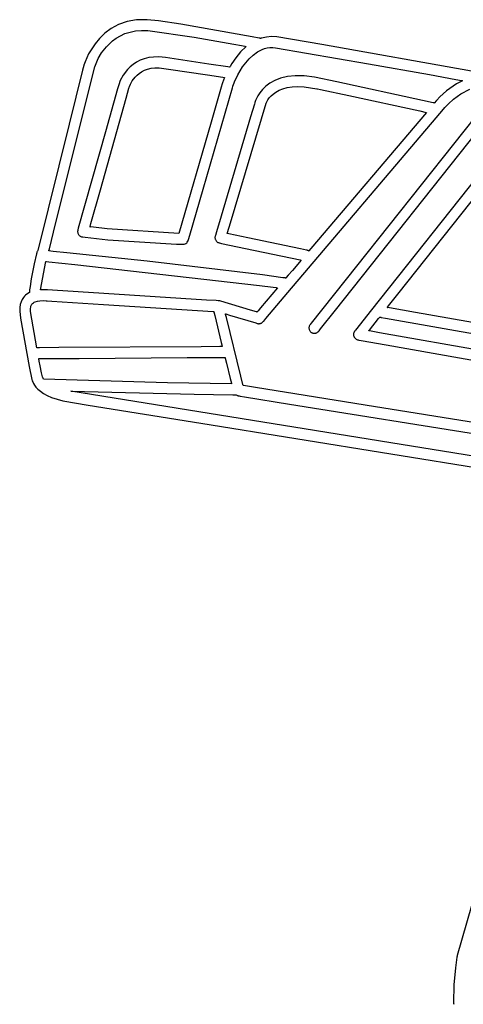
# Model space of a CAD drawing. Extents: x -74.1 to 10.8, y -36.7 to 44.6.
# Tile 106 of 199: x -49.6 to -47.9, y 28.1 to 31.9. Entities that reach past the tile are written whole.
import ezdxf

# ---------------------------------------------------------------- set-up
doc = ezdxf.new("R2010")
doc.units = 0

msp = doc.modelspace()

# ---------------------------------------------------------------- linework, layer by layer
at = {"layer": 'Layer 1', "color": 7, "linetype": 'CONTINUOUS'}
for p, q in [((-49.228889, 31.871429), (-49.257107, 31.856218)), ((-49.196555, 31.882841), (-49.228889, 31.871429)), ((-49.159881, 31.889436), (-49.196555, 31.882841)), ((-49.118647, 31.890199), (-49.159881, 31.889436)), ((-49.075344, 31.885443), (-49.118647, 31.890199)), ((-48.989548, 31.873265), (-49.075344, 31.885443)), ((-48.715135, 31.824723), (-48.989548, 31.873265)), ((-49.281431, 31.838224), (-49.302082, 31.818463)), ((-49.257107, 31.856218), (-49.281431, 31.838224)), ((-49.237768, 31.819465), (-49.221947, 31.82868)), ((-49.221947, 31.82868), (-49.204455, 31.836515)), ((-49.204455, 31.836515), (-49.185224, 31.842682)), ((-49.185224, 31.842682), (-49.164187, 31.846892)), ((-49.164187, 31.846892), (-49.141275, 31.848858)), ((-49.141275, 31.848858), (-49.116421, 31.848291)), ((-49.116421, 31.848291), (-48.939185, 31.823102)), ((-48.939185, 31.823102), (-48.7864, 31.796077)), ((-48.688798, 31.819414), (-48.715135, 31.824723)), ((-48.660909, 31.82348), (-48.679446, 31.819352)), ((-48.641214, 31.82513), (-48.660909, 31.82348)), ((-48.620331, 31.823984), (-48.641214, 31.82513)), ((-48.448515, 31.795435), (-48.620331, 31.823984)), ((-49.319285, 31.797951), (-49.344229, 31.758741)), ((-49.302082, 31.818463), (-49.319285, 31.797951)), ((-49.294188, 31.762773), (-49.275886, 31.786421)), ((-49.275886, 31.786421), (-49.251987, 31.809158)), ((-49.251987, 31.809158), (-49.237768, 31.819465)), ((-48.7864, 31.796077), (-48.756877, 31.79044)), ((-48.738759, 31.786909), (-48.760175, 31.766439)), ((-48.756877, 31.79044), (-48.743894, 31.787919)), ((-48.743894, 31.787919), (-48.740848, 31.787324)), ((-48.740848, 31.787324), (-48.739356, 31.787031)), ((-48.739356, 31.787031), (-48.738986, 31.786959)), ((-48.738986, 31.786959), (-48.738802, 31.786923)), ((-48.738802, 31.786923), (-48.738759, 31.786909)), ((-48.686226, 31.818885), (-48.688798, 31.819414)), ((-48.685597, 31.818755), (-48.686226, 31.818885)), ((-48.68545, 31.818724), (-48.685597, 31.818755)), ((-48.68536, 31.818705), (-48.68545, 31.818724)), ((-48.685211, 31.81867), (-48.68536, 31.818705)), ((-48.684628, 31.818498), (-48.685211, 31.81867)), ((-48.683486, 31.818106), (-48.684628, 31.818498)), ((-48.683419, 31.818128), (-48.683486, 31.818106)), ((-48.68335, 31.81815), (-48.683419, 31.818128)), ((-48.682795, 31.818328), (-48.68335, 31.81815)), ((-48.681684, 31.818678), (-48.682795, 31.818328)), ((-48.679446, 31.819352), (-48.681684, 31.818678)), ((-47.872953, 31.691781), (-48.448515, 31.795435)), ((-49.344229, 31.758741), (-49.358043, 31.728727)), ((-49.307436, 31.74052), (-49.294188, 31.762773)), ((-48.760175, 31.766439), (-48.778589, 31.744176)), ((-48.727227, 31.7402), (-48.712326, 31.754191)), ((-48.712326, 31.754191), (-48.695845, 31.76618)), ((-48.695845, 31.76618), (-48.677785, 31.775494)), ((-48.677785, 31.775494), (-48.668162, 31.778938)), ((-48.668162, 31.778938), (-48.658146, 31.781461)), ((-48.658146, 31.781461), (-48.647734, 31.782979)), ((-48.647734, 31.782979), (-48.636929, 31.783409)), ((-48.636929, 31.783409), (-48.625729, 31.782665)), ((-48.625729, 31.782665), (-48.268153, 31.721138)), ((-49.363058, 31.713816), (-49.367584, 31.695603)), ((-49.362633, 31.715526), (-49.363058, 31.713816)), ((-49.362534, 31.715925), (-49.362633, 31.715526)), ((-49.362505, 31.716038), (-49.362534, 31.715925)), ((-49.358043, 31.728727), (-49.362505, 31.716038)), ((-49.32094, 31.709421), (-49.307436, 31.74052)), ((-49.173535, 31.718063), (-49.185057, 31.708573)), ((-49.160627, 31.726641), (-49.173535, 31.718063)), ((-49.146301, 31.734055), (-49.160627, 31.726641)), ((-49.130527, 31.740054), (-49.146301, 31.734055)), ((-49.113275, 31.744385), (-49.130527, 31.740054)), ((-49.094515, 31.746797), (-49.113275, 31.744385)), ((-49.074216, 31.747038), (-49.094515, 31.746797)), ((-49.048864, 31.744341), (-49.074216, 31.747038)), ((-48.882637, 31.719715), (-49.048864, 31.744341)), ((-48.809704, 31.70891), (-48.882637, 31.719715)), ((-48.800741, 31.710316), (-48.801524, 31.708949)), ((-48.794074, 31.721444), (-48.800741, 31.710316)), ((-48.778589, 31.744176), (-48.794074, 31.721444)), ((-48.752281, 31.708903), (-48.727227, 31.7402)), ((-48.268153, 31.721138), (-48.034609, 31.67893)), ((-49.479072, 31.073991), (-49.322238, 31.705339)), ((-49.367584, 31.695603), (-49.418965, 31.488782)), ((-49.322238, 31.705339), (-49.322005, 31.70612)), ((-49.322005, 31.70612), (-49.32094, 31.709421)), ((-49.2116, 31.677145), (-49.222916, 31.656245)), ((-49.195221, 31.698422), (-49.2116, 31.677145)), ((-49.185057, 31.708573), (-49.195221, 31.698422)), ((-49.165346, 31.669125), (-49.15828, 31.676445)), ((-49.15828, 31.676445), (-49.150068, 31.683473)), ((-49.150068, 31.683473), (-49.140646, 31.689955)), ((-49.140646, 31.689955), (-49.129951, 31.695635)), ((-49.129951, 31.695635), (-49.117921, 31.70026)), ((-49.117921, 31.70026), (-49.104493, 31.703574)), ((-49.104493, 31.703574), (-49.089603, 31.705322)), ((-49.089603, 31.705322), (-49.073188, 31.70525)), ((-49.073188, 31.70525), (-49.055369, 31.703184)), ((-49.055369, 31.703184), (-49.037151, 31.700485)), ((-49.037151, 31.700485), (-48.887273, 31.67828)), ((-48.887273, 31.67828), (-48.828869, 31.669628)), ((-48.803254, 31.707954), (-48.809704, 31.70891)), ((-48.802649, 31.707864), (-48.803254, 31.707954)), ((-48.802508, 31.707844), (-48.802649, 31.707864)), ((-48.802425, 31.707829), (-48.802465, 31.707837)), ((-48.802272, 31.707785), (-48.802425, 31.707829)), ((-48.802195, 31.707768), (-48.802272, 31.707785)), ((-48.802153, 31.707842), (-48.802177, 31.707799)), ((-48.802105, 31.707927), (-48.802153, 31.707842)), ((-48.801912, 31.708267), (-48.802105, 31.707927)), ((-48.801524, 31.708949), (-48.801912, 31.708267)), ((-48.783376, 31.651875), (-48.771, 31.677668)), ((-48.771, 31.677668), (-48.752281, 31.708903)), ((-48.580544, 31.671631), (-48.606819, 31.665347)), ((-48.550147, 31.67481), (-48.580544, 31.671631)), ((-48.515344, 31.674248), (-48.550147, 31.67481)), ((-48.475852, 31.669308), (-48.515344, 31.674248)), ((-48.034609, 31.67893), (-47.933334, 31.660467)), ((-49.228775, 31.640053), (-49.233114, 31.624614)), ((-49.222916, 31.656245), (-49.228775, 31.640053)), ((-49.187188, 31.633339), (-49.183402, 31.642021)), ((-49.183402, 31.642021), (-49.176289, 31.654628)), ((-49.176289, 31.654628), (-49.165346, 31.669125)), ((-48.830736, 31.644319), (-48.834665, 31.630737)), ((-48.829916, 31.647152), (-48.830736, 31.644319)), ((-48.829838, 31.647419), (-48.829916, 31.647152)), ((-48.829819, 31.647485), (-48.829838, 31.647419)), ((-48.829786, 31.647586), (-48.829812, 31.647509)), ((-48.821629, 31.668553), (-48.829786, 31.647586)), ((-48.828869, 31.669628), (-48.822058, 31.668619)), ((-48.822058, 31.668619), (-48.821767, 31.668576)), ((-48.821767, 31.668576), (-48.821628, 31.668555)), ((-48.791914, 31.628627), (-48.790407, 31.63384)), ((-48.790407, 31.63384), (-48.790084, 31.634959)), ((-48.790084, 31.634959), (-48.790034, 31.635131)), ((-48.790034, 31.635131), (-48.790018, 31.635178)), ((-48.790018, 31.635178), (-48.789911, 31.635482)), ((-48.789911, 31.635482), (-48.789399, 31.636904)), ((-48.789399, 31.636904), (-48.783376, 31.651875)), ((-48.663753, 31.634216), (-48.67638, 31.621865)), ((-48.648139, 31.646003), (-48.663753, 31.634216)), ((-48.629256, 31.656592), (-48.648139, 31.646003)), ((-48.606819, 31.665347), (-48.629256, 31.656592)), ((-48.389963, 31.651088), (-48.475852, 31.669308)), ((-48.39614, 30.773686), (-47.687155, 31.66651)), ((-48.060745, 31.579814), (-48.389963, 31.651088)), ((-47.930921, 31.643342), (-47.96905, 31.61653)), ((-47.933334, 31.660467), (-47.911044, 31.656392)), ((-47.907688, 31.655754), (-47.930921, 31.643342)), ((-47.911044, 31.656392), (-47.908359, 31.655901)), ((-47.908359, 31.655901), (-47.907691, 31.655779)), ((-49.233114, 31.624614), (-49.279739, 31.458693)), ((-49.199928, 31.588701), (-49.189176, 31.626968)), ((-49.189176, 31.626968), (-49.188283, 31.630143)), ((-49.188283, 31.630143), (-49.188143, 31.630643)), ((-49.188143, 31.630643), (-49.187991, 31.631108)), ((-49.187991, 31.631108), (-49.187188, 31.633339)), ((-48.904649, 31.238632), (-48.791914, 31.628627)), ((-48.834665, 31.630737), (-48.873694, 31.49575)), ((-48.693813, 31.598021), (-48.70271, 31.579554)), ((-48.686305, 31.609589), (-48.693813, 31.598021)), ((-48.67638, 31.621865), (-48.686305, 31.609589)), ((-48.650045, 31.589274), (-48.643274, 31.596948)), ((-48.643274, 31.596948), (-48.634844, 31.604627)), ((-48.634844, 31.604627), (-48.624589, 31.612001)), ((-48.624589, 31.612001), (-48.612342, 31.618761)), ((-48.612342, 31.618761), (-48.597937, 31.624597)), ((-48.597937, 31.624597), (-48.581209, 31.629198)), ((-48.581209, 31.629198), (-48.561991, 31.632256)), ((-48.561991, 31.632256), (-48.540117, 31.63346)), ((-48.540117, 31.63346), (-48.515421, 31.6325)), ((-48.515421, 31.6325), (-48.466702, 31.625071)), ((-48.466702, 31.625071), (-48.464073, 31.624502)), ((-48.464073, 31.624502), (-48.452528, 31.622003)), ((-48.452528, 31.622003), (-48.344009, 31.598509)), ((-48.344009, 31.598509), (-48.071668, 31.539548)), ((-47.768583, 31.630754), (-48.315135, 30.942663)), ((-47.96905, 31.61653), (-47.994725, 31.593151)), ((-47.941588, 31.585221), (-47.913748, 31.605049)), ((-47.913748, 31.605049), (-47.879042, 31.622773)), ((-49.299121, 31.235696), (-49.199928, 31.588701)), ((-48.799343, 31.109302), (-48.662065, 31.569383)), ((-48.707129, 31.565564), (-48.721521, 31.5172)), ((-48.70573, 31.570258), (-48.707129, 31.565564)), ((-48.705412, 31.571319), (-48.70573, 31.570258)), ((-48.705342, 31.571554), (-48.705412, 31.571319)), ((-48.70271, 31.579554), (-48.705342, 31.571554)), ((-48.662065, 31.569383), (-48.655323, 31.581915)), ((-48.655323, 31.581915), (-48.650045, 31.589274)), ((-48.019911, 31.570973), (-48.060745, 31.579814)), ((-48.016136, 31.570156), (-48.019911, 31.570973)), ((-48.015365, 31.569989), (-48.016136, 31.570156)), ((-48.015293, 31.569973), (-48.015365, 31.569989)), ((-48.015182, 31.570072), (-48.015253, 31.569988)), ((-48.015039, 31.570241), (-48.015182, 31.570072)), ((-48.014757, 31.570573), (-48.015039, 31.570241)), ((-48.008228, 31.578272), (-48.014757, 31.570573)), ((-48.006874, 31.579866), (-48.008228, 31.578272)), ((-48.006745, 31.580017), (-48.006874, 31.579866)), ((-48.006713, 31.580055), (-48.006745, 31.580017)), ((-48.006649, 31.580132), (-48.006687, 31.580086)), ((-48.006561, 31.580239), (-48.006649, 31.580132)), ((-48.006339, 31.580506), (-48.006561, 31.580239)), ((-47.994725, 31.593151), (-48.006339, 31.580506)), ((-47.972777, 31.55563), (-47.961589, 31.567383)), ((-47.961589, 31.567383), (-47.941588, 31.585221)), ((-48.04583, 31.533947), (-48.489773, 31.010628)), ((-48.071668, 31.539548), (-48.046789, 31.534162)), ((-48.046789, 31.534162), (-48.046021, 31.533995)), ((-48.046021, 31.533995), (-48.045854, 31.533959)), ((-48.008641, 31.513379), (-47.980587, 31.546448)), ((-47.980587, 31.546448), (-47.975137, 31.552873)), ((-47.975137, 31.552873), (-47.974757, 31.553321)), ((-47.974757, 31.553321), (-47.972777, 31.55563)), ((-49.418965, 31.488782), (-49.53961, 31.003104)), ((-48.873694, 31.49575), (-48.99712, 31.068787)), ((-48.721521, 31.5172), (-48.834951, 31.135734)), ((-48.578457, 30.841675), (-48.008641, 31.513379)), ((-49.279739, 31.458693), (-49.383788, 31.088399)), ((-47.744566, 31.421244), (-48.257249, 30.774567)), ((-49.335417, 31.106526), (-49.299121, 31.235696)), ((-48.955693, 31.062049), (-48.904649, 31.238632)), ((-48.155428, 30.835934), (-47.840115, 31.233658)), ((-49.338558, 31.095346), (-49.335417, 31.106526)), ((-48.834951, 31.135734), (-48.853031, 31.07492)), ((-48.810202, 31.072778), (-48.799343, 31.109302)), ((-49.495186, 31.009123), (-49.479072, 31.073991)), ((-49.386181, 31.079363), (-49.386423, 31.076894)), ((-49.386423, 31.076894), (-49.38637, 31.074428)), ((-49.38637, 31.074428), (-49.386028, 31.071991)), ((-49.385652, 31.081765), (-49.386181, 31.079363)), ((-49.386028, 31.071991), (-49.3854, 31.069608)), ((-49.385586, 31.082001), (-49.385652, 31.081765)), ((-49.385249, 31.083201), (-49.385586, 31.082001)), ((-49.3854, 31.069608), (-49.38449, 31.067307)), ((-49.383788, 31.088399), (-49.385249, 31.083201)), ((-49.38449, 31.067307), (-49.383303, 31.065113)), ((-49.338947, 31.093962), (-49.338931, 31.094021)), ((-49.338931, 31.094021), (-49.338858, 31.094279)), ((-49.338762, 31.093927), (-49.338904, 31.093943)), ((-49.338858, 31.094279), (-49.338558, 31.095346)), ((-49.338193, 31.093862), (-49.338762, 31.093927)), ((-49.335857, 31.093595), (-49.338193, 31.093862)), ((-49.325622, 31.092439), (-49.335857, 31.093595)), ((-49.272505, 31.086727), (-49.325622, 31.092439)), ((-48.99712, 31.068787), (-49.272505, 31.086727)), ((-48.853031, 31.07492), (-48.857197, 31.06091)), ((-48.811344, 31.068652), (-48.811421, 31.068669)), ((-48.811417, 31.068691), (-48.811398, 31.068755)), ((-48.811398, 31.068755), (-48.811195, 31.069438)), ((-48.810871, 31.068553), (-48.811344, 31.068652)), ((-48.811195, 31.069438), (-48.810202, 31.072778)), ((-48.80499, 31.06731), (-48.810871, 31.068553)), ((-48.732518, 31.051999), (-48.80499, 31.06731)), ((-49.383303, 31.065113), (-49.381854, 31.063065)), ((-49.381854, 31.063065), (-49.380187, 31.061223)), ((-49.380187, 31.061223), (-49.378324, 31.059602)), ((-49.378324, 31.059602), (-49.376289, 31.058217)), ((-49.376289, 31.058217), (-49.374105, 31.057082)), ((-49.374105, 31.057082), (-49.371792, 31.056209)), ((-49.371792, 31.056209), (-49.369374, 31.055614)), ((-49.369374, 31.055614), (-49.368123, 31.055423)), ((-49.368123, 31.055423), (-49.366106, 31.055177)), ((-49.366106, 31.055177), (-49.35718, 31.054108)), ((-49.35718, 31.054108), (-49.270097, 31.044531)), ((-49.270097, 31.044531), (-49.006204, 31.027039)), ((-48.976831, 31.027985), (-48.9734, 31.029065)), ((-48.9734, 31.029065), (-48.970239, 31.030698)), ((-48.970239, 31.030698), (-48.967412, 31.032837)), ((-48.967412, 31.032837), (-48.964982, 31.035431)), ((-48.964982, 31.035431), (-48.963012, 31.038429)), ((-48.963012, 31.038429), (-48.96222, 31.040065)), ((-48.96222, 31.040065), (-48.961567, 31.041783)), ((-48.961567, 31.041783), (-48.960546, 31.045261)), ((-48.960546, 31.045261), (-48.955693, 31.062049)), ((-48.858626, 31.054157), (-48.858629, 31.051792)), ((-48.858629, 31.051792), (-48.858364, 31.049446)), ((-48.858354, 31.056518), (-48.858626, 31.054157)), ((-48.858364, 31.049446), (-48.857834, 31.047142)), ((-48.857808, 31.058853), (-48.858354, 31.056518)), ((-48.857834, 31.047142), (-48.857043, 31.044904)), ((-48.857795, 31.058897), (-48.857808, 31.058853)), ((-48.857197, 31.06091), (-48.857795, 31.058897)), ((-48.857043, 31.044904), (-48.855993, 31.042753)), ((-48.855993, 31.042753), (-48.854698, 31.04073)), ((-48.854698, 31.04073), (-48.853193, 31.038885)), ((-48.853193, 31.038885), (-48.851497, 31.037233)), ((-48.851497, 31.037233), (-48.84963, 31.035788)), ((-48.84963, 31.035788), (-48.84761, 31.034562)), ((-48.84761, 31.034562), (-48.845457, 31.033569)), ((-48.845457, 31.033569), (-48.843189, 31.032823)), ((-48.843189, 31.032823), (-48.84209, 31.032562)), ((-48.84209, 31.032562), (-48.841912, 31.032524)), ((-48.841912, 31.032524), (-48.841149, 31.032363)), ((-48.841149, 31.032363), (-48.833024, 31.030647)), ((-48.833024, 31.030647), (-48.741164, 31.011239)), ((-48.530121, 31.00924), (-48.732518, 31.051999)), ((-49.544441, 30.990658), (-49.553624, 30.951627)), ((-49.543431, 30.994693), (-49.544441, 30.990658)), ((-49.543201, 30.995597), (-49.543431, 30.994693)), ((-49.543166, 30.995738), (-49.543186, 30.995661)), ((-49.543125, 30.995892), (-49.543166, 30.995738)), ((-49.542952, 30.996499), (-49.543125, 30.995892)), ((-49.54209, 30.998834), (-49.542952, 30.996499)), ((-49.540977, 31.001008), (-49.54209, 30.998834)), ((-49.539636, 31.00301), (-49.540977, 31.001008)), ((-49.53961, 31.003104), (-49.539636, 31.00301)), ((-49.497012, 31.00177), (-49.496984, 31.001886)), ((-49.496897, 31.001719), (-49.496993, 31.001729)), ((-49.496984, 31.001886), (-49.496678, 31.003117)), ((-49.496766, 31.001705), (-49.496897, 31.001719)), ((-49.494612, 31.001479), (-49.496766, 31.001705)), ((-49.496678, 31.003117), (-49.495186, 31.009123)), ((-49.490056, 31.001002), (-49.494612, 31.001479)), ((-49.479982, 30.999945), (-49.490056, 31.001002)), ((-49.428207, 30.994514), (-49.479982, 30.999945)), ((-49.119681, 30.962148), (-49.428207, 30.994514)), ((-49.006204, 31.027039), (-48.980468, 31.027511)), ((-48.980468, 31.027511), (-48.978628, 31.02767)), ((-48.978628, 31.02767), (-48.976831, 31.027985)), ((-48.741164, 31.011239), (-48.531805, 30.967007)), ((-48.507375, 31.004434), (-48.530121, 31.00924)), ((-48.505295, 31.003995), (-48.507375, 31.004434)), ((-48.50487, 31.003905), (-48.505295, 31.003995)), ((-48.50483, 31.003896), (-48.50487, 31.003905)), ((-48.50293, 31.003393), (-48.504817, 31.003894)), ((-48.501137, 31.002722), (-48.50293, 31.003393)), ((-48.497931, 31.001012), (-48.501137, 31.002722)), ((-48.497904, 31.001044), (-48.497931, 31.001012)), ((-48.497428, 31.001605), (-48.497904, 31.001044)), ((-48.489773, 31.010628), (-48.497428, 31.001605)), ((-49.52912, 30.852296), (-49.508726, 30.961063)), ((-49.508711, 30.961061), (-49.508664, 30.961056)), ((-49.508664, 30.961056), (-49.508475, 30.961037)), ((-49.508475, 30.961037), (-49.506478, 30.960827)), ((-49.506478, 30.960827), (-49.496835, 30.959816)), ((-49.496835, 30.959816), (-49.396845, 30.949327)), ((-48.675779, 30.909552), (-49.119681, 30.962148)), ((-48.527544, 30.966104), (-48.560987, 30.92668)), ((-48.531805, 30.967007), (-48.528623, 30.966335)), ((-48.528623, 30.966335), (-48.52781, 30.966163)), ((-48.52781, 30.966163), (-48.527607, 30.96612)), ((-48.527607, 30.96612), (-48.527557, 30.96611)), ((-49.553624, 30.951627), (-49.565227, 30.893822)), ((-49.396845, 30.949327), (-48.686931, 30.869029)), ((-48.560987, 30.92668), (-48.576831, 30.908003)), ((-48.315135, 30.942663), (-48.489343, 30.72333)), ((-49.565227, 30.893822), (-49.569517, 30.865318)), ((-48.597378, 30.898737), (-48.675779, 30.909552)), ((-48.590446, 30.897781), (-48.597378, 30.898737)), ((-48.589795, 30.897691), (-48.590446, 30.897781)), ((-48.589644, 30.89767), (-48.589795, 30.897691)), ((-48.589497, 30.89765), (-48.589613, 30.897666)), ((-48.589023, 30.897572), (-48.589497, 30.89765)), ((-48.588093, 30.897374), (-48.589023, 30.897572)), ((-48.586282, 30.896862), (-48.588093, 30.897374)), ((-48.586229, 30.896924), (-48.586258, 30.89689)), ((-48.58617, 30.896994), (-48.586229, 30.896924)), ((-48.585933, 30.897273), (-48.58617, 30.896994)), ((-48.58546, 30.89783), (-48.585933, 30.897273)), ((-48.584512, 30.898948), (-48.58546, 30.89783)), ((-48.576831, 30.908003), (-48.584512, 30.898948)), ((-49.57151, 30.841463), (-49.582039, 30.834951)), ((-49.571496, 30.841544), (-49.57151, 30.841463)), ((-49.571491, 30.841711), (-49.571496, 30.841544)), ((-49.57147, 30.842383), (-49.571491, 30.841711)), ((-49.571419, 30.843747), (-49.57147, 30.842383)), ((-49.571279, 30.846555), (-49.571419, 30.843747)), ((-49.570861, 30.852467), (-49.571279, 30.846555)), ((-49.569517, 30.865318), (-49.570861, 30.852467)), ((-49.52904, 30.8523), (-49.529087, 30.852297)), ((-49.528944, 30.852306), (-49.52904, 30.8523)), ((-49.528754, 30.852317), (-49.528944, 30.852306)), ((-49.527996, 30.85236), (-49.528754, 30.852317)), ((-49.525034, 30.852489), (-49.527996, 30.85236)), ((-49.519472, 30.85257), (-49.525034, 30.852489)), ((-49.502402, 30.851474), (-49.519472, 30.85257)), ((-49.502244, 30.851464), (-49.502402, 30.851474)), ((-49.483319, 30.850265), (-49.502244, 30.851464)), ((-48.891183, 30.812736), (-49.483319, 30.850265)), ((-48.686931, 30.869029), (-48.634642, 30.861817)), ((-48.617967, 30.859506), (-48.683241, 30.782563)), ((-48.663114, 30.74188), (-48.578457, 30.841675)), ((-48.634642, 30.861817), (-48.624118, 30.860365)), ((-48.624118, 30.860365), (-48.619359, 30.859709)), ((-48.619359, 30.859709), (-48.618225, 30.859552)), ((-48.618225, 30.859552), (-48.618085, 30.859533)), ((-48.618085, 30.859533), (-48.618015, 30.859524)), ((-49.604001, 30.806209), (-49.607164, 30.795975)), ((-49.599858, 30.814889), (-49.604001, 30.806209)), ((-49.595086, 30.82211), (-49.599858, 30.814889)), ((-49.59004, 30.827969), (-49.595086, 30.82211)), ((-49.586957, 30.830935), (-49.59004, 30.827969)), ((-49.582039, 30.834951), (-49.586957, 30.830935)), ((-49.559745, 30.799348), (-49.556642, 30.801932)), ((-49.556642, 30.801932), (-49.553119, 30.804118)), ((-49.553119, 30.804118), (-49.549256, 30.805936)), ((-49.549256, 30.805936), (-49.540833, 30.808585)), ((-49.540833, 30.808585), (-49.532019, 30.810117)), ((-49.532019, 30.810117), (-49.515802, 30.810777)), ((-49.515802, 30.810777), (-49.507394, 30.810101)), ((-49.507394, 30.810101), (-49.506409, 30.809989)), ((-49.506409, 30.809989), (-49.50592, 30.809948)), ((-49.50592, 30.809948), (-49.505717, 30.809935)), ((-49.505717, 30.809935), (-49.505323, 30.80991)), ((-49.505323, 30.80991), (-49.503642, 30.809803)), ((-49.503642, 30.809803), (-49.485828, 30.808674)), ((-49.485828, 30.808674), (-49.286817, 30.796061)), ((-48.854596, 30.810418), (-48.891183, 30.812736)), ((-48.846747, 30.80992), (-48.854596, 30.810418)), ((-48.846003, 30.809873), (-48.846747, 30.80992)), ((-48.845822, 30.809862), (-48.846003, 30.809873)), ((-48.84578, 30.809859), (-48.845822, 30.809862)), ((-48.845207, 30.809722), (-48.845713, 30.809853)), ((-48.845077, 30.809701), (-48.845207, 30.809722)), ((-48.84487, 30.809726), (-48.845066, 30.809702)), ((-48.844479, 30.809769), (-48.84487, 30.809726)), ((-48.8429, 30.809869), (-48.844479, 30.809769)), ((-48.839701, 30.809708), (-48.8429, 30.809869)), ((-48.836485, 30.809025), (-48.839701, 30.809708)), ((-48.721888, 30.774299), (-48.836485, 30.809025)), ((-48.191818, 30.790033), (-48.155428, 30.835934)), ((-49.608991, 30.784089), (-49.609129, 30.770455)), ((-49.609129, 30.770455), (-49.605842, 30.743135)), ((-49.607164, 30.795975), (-49.608991, 30.784089)), ((-49.567622, 30.774859), (-49.56751, 30.78043)), ((-49.567136, 30.76835), (-49.567622, 30.774859)), ((-49.56751, 30.78043), (-49.566919, 30.785135)), ((-49.54389, 30.629428), (-49.567136, 30.76835)), ((-49.566919, 30.785135), (-49.565964, 30.789047)), ((-49.565964, 30.789047), (-49.564765, 30.792238)), ((-49.564765, 30.792238), (-49.563437, 30.794779)), ((-49.563437, 30.794779), (-49.5621, 30.796744)), ((-49.5621, 30.796744), (-49.56087, 30.798204)), ((-49.56087, 30.798204), (-49.559865, 30.799231)), ((-49.559865, 30.799231), (-49.559761, 30.799332)), ((-49.286817, 30.796061), (-48.865861, 30.76938)), ((-48.865861, 30.76938), (-48.864165, 30.769272)), ((-48.864165, 30.769272), (-48.863762, 30.769247)), ((-48.863762, 30.769247), (-48.863675, 30.769241)), ((-48.863658, 30.769232), (-48.863642, 30.769168)), ((-48.863642, 30.769168), (-48.863563, 30.76885)), ((-48.863563, 30.76885), (-48.863229, 30.767491)), ((-48.863229, 30.767491), (-48.859848, 30.753772)), ((-48.699669, 30.767566), (-48.721888, 30.774299)), ((-48.697385, 30.766874), (-48.699669, 30.767566)), ((-48.696846, 30.766711), (-48.697385, 30.766874)), ((-48.696736, 30.766677), (-48.696846, 30.766711)), ((-48.696583, 30.766837), (-48.6967, 30.7667)), ((-48.696349, 30.767114), (-48.696583, 30.766837)), ((-48.695381, 30.768255), (-48.696349, 30.767114)), ((-48.693308, 30.770698), (-48.695381, 30.768255)), ((-48.683241, 30.782563), (-48.693308, 30.770698)), ((-48.453264, 30.701765), (-48.39614, 30.773686)), ((-48.257249, 30.774567), (-48.319198, 30.696427)), ((-48.196355, 30.78431), (-48.196188, 30.78452)), ((-48.195827, 30.784186), (-48.196338, 30.784277)), ((-48.196188, 30.78452), (-48.195363, 30.785562)), ((-48.188174, 30.782825), (-48.195827, 30.784186)), ((-48.195363, 30.785562), (-48.191818, 30.790033)), ((-48.088578, 30.765119), (-48.188174, 30.782825)), ((-47.805703, 30.714829), (-48.088578, 30.765119)), ((-49.605842, 30.743135), (-49.57227, 30.557477)), ((-48.859848, 30.753772), (-48.83431, 30.650126)), ((-48.818465, 30.759973), (-48.818476, 30.760019)), ((-48.818412, 30.75976), (-48.818465, 30.759973)), ((-48.818443, 30.760017), (-48.818161, 30.759931)), ((-48.817824, 30.75737), (-48.818412, 30.75976)), ((-48.818161, 30.759931), (-48.81679, 30.759516)), ((-48.814992, 30.745877), (-48.817824, 30.75737)), ((-48.81679, 30.759516), (-48.802238, 30.755107)), ((-48.759453, 30.520469), (-48.814992, 30.745877)), ((-48.802238, 30.755107), (-48.70201, 30.724736)), ((-48.678655, 30.725092), (-48.677077, 30.72618)), ((-48.677077, 30.72618), (-48.675595, 30.727418)), ((-48.675595, 30.727418), (-48.674219, 30.728805)), ((-48.674219, 30.728805), (-48.673406, 30.729747)), ((-48.673406, 30.729747), (-48.671494, 30.732001)), ((-48.671494, 30.732001), (-48.663114, 30.74188)), ((-48.265096, 30.697597), (-48.229973, 30.741902)), ((-48.229973, 30.741902), (-48.225719, 30.747268)), ((-48.225719, 30.747268), (-48.22558, 30.747444)), ((-48.22558, 30.747444), (-48.225548, 30.747484)), ((-48.225541, 30.747492), (-48.223421, 30.746822)), ((-48.223421, 30.746822), (-48.22232, 30.746574)), ((-48.22232, 30.746574), (-48.222245, 30.74656)), ((-48.222245, 30.74656), (-48.222158, 30.746544)), ((-48.222158, 30.746544), (-48.221767, 30.746475)), ((-48.221767, 30.746475), (-48.22014, 30.746186)), ((-48.22014, 30.746186), (-48.20325, 30.743183)), ((-48.20325, 30.743183), (-47.813221, 30.673844)), ((-48.70201, 30.724736), (-48.696902, 30.723188)), ((-48.696902, 30.723188), (-48.693299, 30.722252)), ((-48.693299, 30.722252), (-48.691381, 30.722005)), ((-48.691381, 30.722005), (-48.689465, 30.721937)), ((-48.689465, 30.721937), (-48.687562, 30.722044)), ((-48.687562, 30.722044), (-48.685684, 30.722324)), ((-48.685684, 30.722324), (-48.683843, 30.722772)), ((-48.683843, 30.722772), (-48.68205, 30.723385)), ((-48.68205, 30.723385), (-48.680316, 30.724159)), ((-48.680316, 30.724159), (-48.678655, 30.725092)), ((-48.497222, 30.709437), (-48.497519, 30.706904)), ((-48.497519, 30.706904), (-48.497505, 30.704364)), ((-48.497505, 30.704364), (-48.497184, 30.701847)), ((-48.496611, 30.711933), (-48.497222, 30.709437)), ((-48.497184, 30.701847), (-48.49656, 30.699382)), ((-48.495684, 30.714362), (-48.496611, 30.711933)), ((-48.49656, 30.699382), (-48.495636, 30.697001)), ((-48.494435, 30.716693), (-48.495684, 30.714362)), ((-48.495636, 30.697001), (-48.494416, 30.694734)), ((-48.49293, 30.718814), (-48.494435, 30.716693)), ((-48.494416, 30.694734), (-48.492902, 30.69261)), ((-48.489343, 30.72333), (-48.49293, 30.718814)), ((-48.492902, 30.69261), (-48.49139, 30.690942)), ((-48.49139, 30.690942), (-48.489671, 30.689417)), ((-48.489671, 30.689417), (-48.487992, 30.688213)), ((-48.487992, 30.688213), (-48.486236, 30.687197)), ((-48.467401, 30.687091), (-48.465685, 30.688052)), ((-48.465685, 30.688052), (-48.464052, 30.689184)), ((-48.464052, 30.689184), (-48.462516, 30.690485)), ((-48.462516, 30.690485), (-48.461091, 30.691953)), ((-48.461091, 30.691953), (-48.460425, 30.692749)), ((-48.460371, 30.692816), (-48.46011, 30.693145)), ((-48.46011, 30.693145), (-48.458818, 30.694772)), ((-48.458818, 30.694772), (-48.453264, 30.701765)), ((-48.32364, 30.690374), (-48.325078, 30.687169)), ((-48.321656, 30.693327), (-48.32364, 30.690374)), ((-48.321205, 30.693895), (-48.321656, 30.693327)), ((-48.319198, 30.696427), (-48.321205, 30.693895)), ((-48.2674, 30.694692), (-48.267363, 30.694739)), ((-48.267301, 30.694658), (-48.267399, 30.694675)), ((-48.267363, 30.694739), (-48.266966, 30.695239)), ((-48.265934, 30.694415), (-48.267301, 30.694658)), ((-48.266966, 30.695239), (-48.265096, 30.697597)), ((-48.258572, 30.693107), (-48.265934, 30.694415)), ((-48.225784, 30.687284), (-48.258572, 30.693107)), ((-48.83431, 30.650126), (-48.830816, 30.635946)), ((-48.486236, 30.687197), (-48.484417, 30.686369)), ((-48.484417, 30.686369), (-48.482548, 30.685726)), ((-48.482548, 30.685726), (-48.480642, 30.685268)), ((-48.480642, 30.685268), (-48.478713, 30.684992)), ((-48.478713, 30.684992), (-48.476775, 30.684898)), ((-48.476775, 30.684898), (-48.474839, 30.684983)), ((-48.474839, 30.684983), (-48.472921, 30.685247)), ((-48.472921, 30.685247), (-48.471033, 30.685687)), ((-48.471033, 30.685687), (-48.469189, 30.686302)), ((-48.469189, 30.686302), (-48.467401, 30.687091)), ((-48.325954, 30.683792), (-48.326254, 30.680318)), ((-48.326254, 30.680318), (-48.325967, 30.676823)), ((-48.325967, 30.676823), (-48.32508, 30.673381)), ((-48.325078, 30.687169), (-48.325954, 30.683792)), ((-48.32508, 30.673381), (-48.323615, 30.670123)), ((-48.323615, 30.670123), (-48.321649, 30.667206)), ((-48.321649, 30.667206), (-48.319241, 30.66468)), ((-48.319241, 30.66468), (-48.316448, 30.662594)), ((-48.316448, 30.662594), (-48.313331, 30.660995)), ((-48.313331, 30.660995), (-48.311243, 30.660265)), ((-48.311243, 30.660265), (-48.309065, 30.659756)), ((-48.309037, 30.659751), (-48.308914, 30.659729)), ((-48.308914, 30.659729), (-48.308374, 30.659633)), ((-48.308374, 30.659633), (-48.306126, 30.659234)), ((-48.306126, 30.659234), (-48.297008, 30.657615)), ((-48.297008, 30.657615), (-48.201313, 30.640619)), ((-47.21379, 30.507556), (-48.225784, 30.687284)), ((-49.533133, 30.629485), (-49.543886, 30.629417)), ((-49.458378, 30.629955), (-49.533133, 30.629485)), ((-48.911886, 30.633392), (-49.458378, 30.629955)), ((-48.839542, 30.633847), (-48.911886, 30.633392)), ((-48.832372, 30.633893), (-48.839542, 30.633847)), ((-48.830695, 30.633903), (-48.832372, 30.633893)), ((-48.830816, 30.635946), (-48.830313, 30.633906)), ((-48.830356, 30.633905), (-48.830695, 30.633903)), ((-48.201313, 30.640619), (-47.7525, 30.560911)), ((-49.535734, 30.58744), (-49.535793, 30.587739)), ((-49.535784, 30.587799), (-49.535718, 30.5878)), ((-49.535616, 30.586844), (-49.535734, 30.58744)), ((-49.535718, 30.5878), (-49.535026, 30.587804)), ((-49.533765, 30.577508), (-49.535616, 30.586844)), ((-49.535026, 30.587804), (-49.53163, 30.587825)), ((-49.530302, 30.560222), (-49.533765, 30.577508)), ((-49.53163, 30.587825), (-49.517294, 30.587916)), ((-49.517294, 30.587916), (-49.380511, 30.588776)), ((-49.380511, 30.588776), (-48.965407, 30.591389)), ((-48.965407, 30.591389), (-48.834643, 30.592211)), ((-48.834643, 30.592211), (-48.822439, 30.592288)), ((-48.822439, 30.592288), (-48.820203, 30.592302)), ((-48.820203, 30.592302), (-48.820071, 30.592303)), ((-48.820062, 30.592291), (-48.820038, 30.592193)), ((-48.820038, 30.592193), (-48.819919, 30.591711)), ((-48.819919, 30.591711), (-48.819418, 30.589676)), ((-48.819418, 30.589676), (-48.814636, 30.570266)), ((-49.57227, 30.557477), (-49.562141, 30.508068)), ((-49.524709, 30.532738), (-49.530302, 30.560222)), ((-48.814636, 30.570266), (-48.800123, 30.511361)), ((-49.562141, 30.508068), (-49.560796, 30.502717)), ((-49.560796, 30.502717), (-49.559086, 30.498167)), ((-49.521592, 30.517673), (-49.524709, 30.532738)), ((-49.521298, 30.516264), (-49.521592, 30.517673)), ((-49.521233, 30.515951), (-49.521298, 30.516264)), ((-49.521207, 30.515851), (-49.521233, 30.515951)), ((-49.520747, 30.514708), (-49.521207, 30.515851)), ((-49.519489, 30.512249), (-49.520747, 30.514708)), ((-49.517203, 30.508697), (-49.519489, 30.512249)), ((-49.041099, 30.494334), (-49.517203, 30.508697)), ((-48.800123, 30.511361), (-48.795551, 30.492805)), ((-48.751393, 30.487754), (-48.759453, 30.520469)), ((-49.559086, 30.498167), (-49.556305, 30.492447)), ((-49.556305, 30.492447), (-49.552212, 30.485782)), ((-49.552212, 30.485782), (-49.546562, 30.4784)), ((-49.546562, 30.4784), (-49.539113, 30.470528)), ((-49.539113, 30.470528), (-49.529621, 30.462391)), ((-49.529621, 30.462391), (-49.517843, 30.454216)), ((-49.412423, 30.462283), (-48.9391, 30.450969)), ((-45.922274, 29.898308), (-49.412423, 30.462283)), ((-48.795048, 30.490736), (-49.041099, 30.494334)), ((-48.795551, 30.492805), (-48.795124, 30.491073)), ((-48.795124, 30.491073), (-48.795046, 30.490756)), ((-48.750634, 30.484675), (-48.751393, 30.487754)), ((-48.750478, 30.484043), (-48.750634, 30.484675)), ((-48.750463, 30.483983), (-48.750478, 30.484043)), ((-48.750321, 30.483943), (-48.750446, 30.483962)), ((-48.749679, 30.48384), (-48.750321, 30.483943)), ((-48.741971, 30.482607), (-48.749679, 30.48384)), ((-48.702972, 30.476369), (-48.741971, 30.482607)), ((-48.281715, 30.40899), (-48.702972, 30.476369)), ((-49.517843, 30.454216), (-49.503535, 30.446229)), ((-49.503535, 30.446229), (-49.486455, 30.438658)), ((-49.486455, 30.438658), (-49.443003, 30.425667)), ((-49.443003, 30.425667), (-49.346089, 30.409357)), ((-48.9391, 30.450969), (-48.790566, 30.449016)), ((-48.790566, 30.449016), (-48.781223, 30.448916)), ((-48.781223, 30.448916), (-48.777481, 30.448877)), ((-48.777481, 30.448877), (-48.777058, 30.448873)), ((-48.777058, 30.448873), (-48.77685, 30.448871)), ((-48.776809, 30.44887), (-48.775057, 30.447582)), ((-48.775057, 30.447582), (-48.773173, 30.446467)), ((-48.773173, 30.446467), (-48.771161, 30.445547)), ((-48.771161, 30.445547), (-48.769027, 30.444844)), ((-48.769027, 30.444844), (-48.767915, 30.444581)), ((-48.767915, 30.444581), (-48.767349, 30.444472)), ((-48.767349, 30.444472), (-48.767063, 30.444424)), ((-48.767063, 30.444424), (-48.76702, 30.444417)), ((-48.76702, 30.444417), (-48.766826, 30.444386)), ((-48.766826, 30.444386), (-48.765867, 30.444233)), ((-48.765867, 30.444233), (-48.7617, 30.443566)), ((-48.7617, 30.443566), (-48.744644, 30.440838)), ((-48.744644, 30.440838), (-48.571708, 30.413177)), ((-49.346089, 30.409357), (-48.912857, 30.339351)), ((-48.571708, 30.413177), (-45.640012, 29.944256)), ((-45.357868, 29.941327), (-48.281715, 30.40899)), ((-48.912857, 30.339351), (-46.004911, 29.869453)), ((-47.651777, 29.257538), (-47.927468, 28.294176)), ((-47.928676, 28.287605), (-47.934778, 28.246654)), ((-47.927954, 28.291765), (-47.928676, 28.287605)), ((-47.927781, 28.292728), (-47.927954, 28.291765)), ((-47.927742, 28.292938), (-47.927781, 28.292728)), ((-47.927468, 28.294176), (-47.927742, 28.292938)), ((-47.934778, 28.246654), (-47.941279, 28.18117)), ((-47.941279, 28.18117), (-47.941952, 28.111803)), ((-47.941952, 28.111803), (-47.941749, 28.110082)), ((-47.941749, 28.110082), (-47.940914, 28.106803)), ((-47.940914, 28.106803), (-47.940779, 28.106406)), ((-47.940779, 28.106406), (-47.940744, 28.106307)), ((-47.940744, 28.106307), (-47.940727, 28.106257))]:
    msp.add_line(p, q, dxfattribs=at)

doc.saveas('drawing.dxf')
